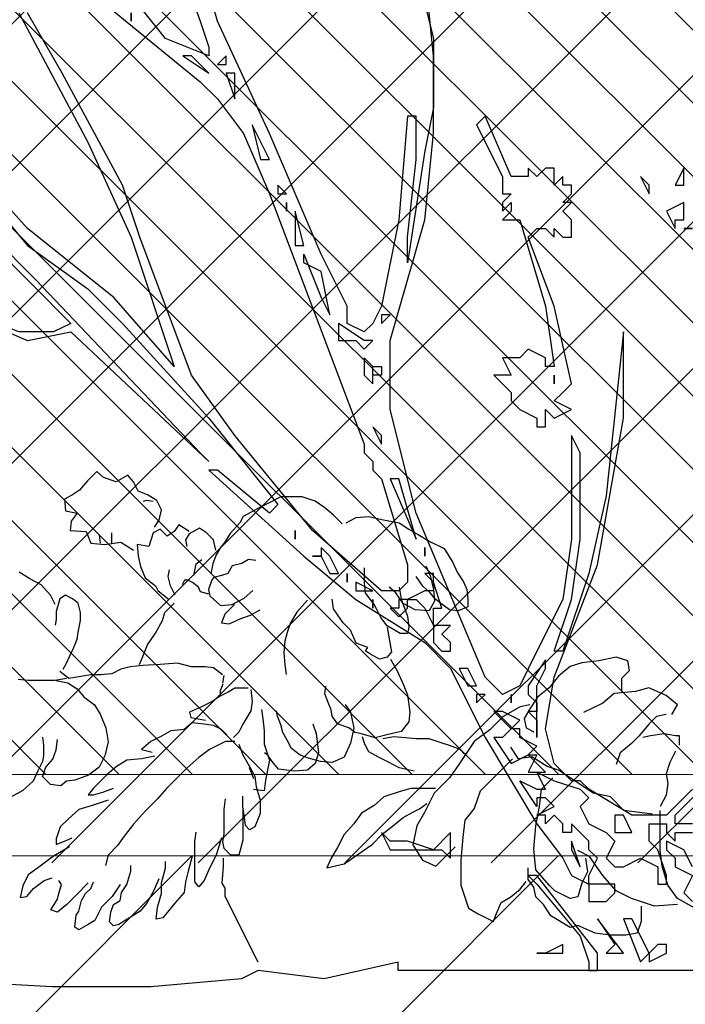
# Model space of a CAD drawing. Header units: centimetres. Extents: x 100159 to 737697, y -50084 to 234864.
# Tile 93 of 165: x 401240 to 401281, y -17871 to -17810. Entities that reach past the tile are written whole.
import ezdxf

# ---------------------------------------------------------------- set-up
doc = ezdxf.new("R2010")
doc.units = ezdxf.units.CM
doc.linetypes.add('CACHEX2', pattern=[19.05, 12.7, -6.35])
doc.layers.get('0').update_dxf_attribs({"lineweight": 5})
for name, color, linetype, lineweight in [('40', 8, 'CACHEX2', 5), ('DDL- MENUISERIES EXT', 8, 'Continuous', 5), ('DDL- STRUCTURE', 5, 'Continuous', 5), ('DDL-HACHURES', 252, 'Continuous', 13), ('DDL-HACHURES POCHAGE GRIS', 251, 'Continuous', 5)]:
    doc.layers.add(name, color=color, linetype=linetype, lineweight=lineweight)
doc.layers.add('DDL- PAYSAGE', color=63, linetype='Continuous')
doc.layers.add('DDL-HACHURES OMBRES', color=252, linetype='Continuous')
doc.layers.add('DDL-TRAIT TRES FIN', color=7, linetype='Continuous', lineweight=5, true_color=0x656565)

# ---------------------------------------------------------------- blocks, each defined once
blk = doc.blocks.new('F Coupe AA')
at = {"layer": 'DDL- MENUISERIES EXT', "lineweight": 5, "true_color": 0x7aafdf}
h = blk.add_hatch(dxfattribs=at)
h.set_pattern_fill('ANSI31', color=143)
h.set_pattern_definition([(315, (238325.6278, -159528.0458), (2.24506403, 2.24506403), [])])
h.paths.add_polyline_path([(202506.889, -110040.166), (202296.78, -110040.166), (202296.78, -110517.166), (202506.889, -110517.166)])
h.paths.add_polyline_path([(202506.889, -110527.166), (202296.78, -110527.166), (202296.779, -110902.166), (202506.888, -110902.166)])
h.paths.add_polyline_path([(202506.889, -110911.913), (202296.779, -110911.913), (202296.779, -111250.166), (202506.889, -111250.166)])
at = {"layer": '40', "linetype": 'Continuous'}
for points in [[(202511.889, -110906.913), (202511.889, -111255.166), (202291.779, -111255.166), (202291.779, -110907.166)], [(202506.889, -110911.913), (202506.889, -111250.166), (202296.779, -111250.166), (202296.779, -110911.913)]]:
    blk.add_lwpolyline(points, close=True, dxfattribs=at)
blk = doc.blocks.new('ARBUST3')
at = {"color": 0}
for p, q in [((0.0386, 0.6166), (0.0454, 0.6247)), ((0.0454, 0.6247), (0.0589, 0.6166)), ((0.0738, 0.622), (0.0819, 0.6288)), ((0.0819, 0.6288), (0.0927, 0.6179)), ((0.0332, 0.6058), (0.0386, 0.6166)), ((0.0589, 0.6166), (0.0738, 0.622)), ((0.0927, 0.6179), (0.1022, 0.6071)), ((0.0115, 0.5949), (0.0224, 0.6017)), ((0.0224, 0.6017), (0.0332, 0.6058)), ((0.1022, 0.6071), (0.1103, 0.6017)), ((0.1103, 0.6017), (0.1198, 0.5963)), ((-0.1853, 0.5864), (-0.174, 0.594)), ((-0.174, 0.594), (-0.1589, 0.599)), ((-0.1589, 0.599), (-0.1475, 0.599)), ((-0.1475, 0.599), (-0.1337, 0.599)), ((-0.1337, 0.599), (-0.1211, 0.5927)), ((-0.1211, 0.5927), (-0.1085, 0.5864)), ((0.0061, 0.5841), (0.0115, 0.5949)), ((0.0156, 0.5936), (0.0237, 0.5949)), ((0.0237, 0.5949), (0.0278, 0.5936)), ((0.1198, 0.5963), (0.1184, 0.5827)), ((-0.2055, 0.5675), (-0.1954, 0.5776)), ((-0.1954, 0.5776), (-0.1853, 0.5864)), ((-0.1085, 0.5864), (-0.0896, 0.5763)), ((0.0088, 0.5719), (0.0061, 0.5841)), ((0.1184, 0.5827), (0.1049, 0.58)), ((0.1049, 0.58), (0.1117, 0.5706)), ((-0.2723, 0.5688), (-0.2836, 0.5612)), ((-0.2521, 0.5726), (-0.2723, 0.5688)), ((-0.237, 0.5763), (-0.2521, 0.5726)), ((-0.2219, 0.5751), (-0.237, 0.5763)), ((-0.2105, 0.5688), (-0.2219, 0.5751)), ((-0.0896, 0.5763), (-0.0858, 0.5688)), ((-0.0858, 0.5688), (-0.0744, 0.5562)), ((-0.0264, 0.5584), (-0.0142, 0.5665)), ((-0.0142, 0.5665), (-0.0088, 0.5584)), ((0.0142, 0.5638), (0.0088, 0.5719)), ((0.1117, 0.5706), (0.113, 0.5597)), ((-0.2949, 0.5549), (-0.3075, 0.5473)), ((-0.2836, 0.5612), (-0.2949, 0.5549)), ((-0.0744, 0.5562), (-0.0681, 0.5461)), ((-0.0548, 0.5489), (-0.0467, 0.557)), ((-0.0467, 0.557), (-0.0385, 0.5624)), ((-0.0385, 0.5624), (-0.0264, 0.5557)), ((-0.0264, 0.5557), (-0.0223, 0.5489)), ((-0.0088, 0.5584), (-0.0006, 0.553)), ((-0.0006, 0.553), (0.0075, 0.5611)), ((0.0075, 0.5611), (0.0156, 0.557)), ((0.0156, 0.557), (0.021, 0.5408)), ((0.0643, 0.5516), (0.0643, 0.557)), ((0.0792, 0.5543), (0.0778, 0.5448)), ((0.0941, 0.5584), (0.0887, 0.5448)), ((0.113, 0.5597), (0.0941, 0.5584)), ((-0.3075, 0.5473), (-0.3252, 0.5385)), ((-0.0681, 0.5461), (-0.0631, 0.5398)), ((-0.0575, 0.5367), (-0.0548, 0.5489)), ((-0.0223, 0.5489), (-0.0237, 0.5408)), ((0.021, 0.5408), (0.0345, 0.5435)), ((0.0345, 0.5435), (0.0332, 0.5299)), ((0.0535, 0.5462), (0.0386, 0.5367)), ((0.0724, 0.5435), (0.0535, 0.5462)), ((0.0643, 0.5448), (0.0643, 0.5516)), ((0.0887, 0.5448), (0.0724, 0.5435)), ((-0.3252, 0.5385), (-0.3353, 0.5221)), ((-0.0631, 0.5398), (-0.0581, 0.531)), ((-0.3353, 0.5221), (-0.3403, 0.5108)), ((-0.1047, 0.5247), (-0.0959, 0.5259)), ((-0.0959, 0.5259), (-0.0883, 0.5209)), ((-0.0883, 0.5209), (-0.077, 0.5184)), ((-0.0581, 0.531), (-0.0543, 0.5209)), ((-0.0543, 0.5209), (-0.053, 0.5146)), ((-0.0345, 0.5205), (-0.0412, 0.5259)), ((-0.0318, 0.5069), (-0.0345, 0.5205)), ((0.0332, 0.5299), (0.0305, 0.5177)), ((-0.3403, 0.5108), (-0.3479, 0.4994)), ((-0.3038, 0.5184), (-0.3088, 0.507)), ((-0.2319, 0.4982), (-0.2319, 0.5158)), ((-0.077, 0.5184), (-0.0719, 0.5095)), ((-0.0719, 0.5095), (-0.0644, 0.507)), ((-0.053, 0.5146), (-0.0518, 0.5095)), ((-0.002, 0.5056), (-0.0034, 0.5137)), ((0.0305, 0.5177), (0.0251, 0.5042)), ((0.1604, 0.5029), (0.1726, 0.511)), ((-0.3479, 0.4994), (-0.3516, 0.4906)), ((-0.3088, 0.507), (-0.3126, 0.4906)), ((-0.3, 0.4944), (-0.2924, 0.5057)), ((-0.2332, 0.4868), (-0.2319, 0.4982)), ((-0.0644, 0.507), (-0.0555, 0.5045)), ((-0.0555, 0.5045), (-0.053, 0.502)), ((-0.053, 0.502), (-0.0492, 0.4906)), ((-0.0372, 0.4934), (-0.0304, 0.4988)), ((-0.0304, 0.4988), (-0.025, 0.5015)), ((-0.025, 0.5015), (-0.0209, 0.5015)), ((-0.0209, 0.5015), (-0.0182, 0.4961)), ((-0.0047, 0.4947), (-0.002, 0.5056)), ((0.0251, 0.5042), (0.0129, 0.4947)), ((0.1469, 0.4961), (0.1604, 0.5029)), ((-0.3516, 0.4906), (-0.3529, 0.4793)), ((-0.3151, 0.4793), (-0.3088, 0.4868)), ((-0.3126, 0.4906), (-0.3138, 0.4767)), ((-0.3088, 0.4868), (-0.3, 0.4944)), ((-0.2773, 0.4742), (-0.2685, 0.4868)), ((-0.2723, 0.4931), (-0.2748, 0.4793)), ((-0.2685, 0.4868), (-0.2609, 0.4931)), ((-0.2433, 0.473), (-0.2332, 0.4868)), ((-0.0908, 0.4805), (-0.1009, 0.4894)), ((-0.0492, 0.4906), (-0.0505, 0.4831)), ((-0.0494, 0.4852), (-0.0399, 0.488)), ((-0.0399, 0.488), (-0.0372, 0.4934)), ((-0.0101, 0.4839), (-0.0047, 0.4947)), ((0.0102, 0.4893), (-0.002, 0.4798)), ((0.0129, 0.4947), (0.0102, 0.4893)), ((0.136, 0.4839), (0.1469, 0.4961)), ((-0.3529, 0.4793), (-0.3529, 0.4704)), ((-0.3315, 0.4667), (-0.3214, 0.4742)), ((-0.3214, 0.4742), (-0.3151, 0.4793)), ((-0.3138, 0.4767), (-0.3075, 0.4654)), ((-0.2912, 0.4667), (-0.2773, 0.4742)), ((-0.2748, 0.4793), (-0.2823, 0.4591)), ((-0.1954, 0.4679), (-0.1941, 0.4793)), ((-0.1652, 0.478), (-0.1526, 0.4641)), ((-0.077, 0.473), (-0.0908, 0.4805)), ((-0.0505, 0.4831), (-0.0631, 0.4717)), ((0.0021, 0.4636), (-0.0088, 0.4744)), ((0.1008, 0.4636), (0.1036, 0.4744)), ((0.1036, 0.4744), (0.1103, 0.4798)), ((0.1103, 0.4798), (0.1184, 0.4839)), ((0.1184, 0.4839), (0.1252, 0.4798)), ((0.1252, 0.4798), (0.1293, 0.4649)), ((0.1306, 0.4731), (0.136, 0.4839)), ((-0.3529, 0.4704), (-0.3416, 0.4654)), ((-0.3416, 0.4654), (-0.3315, 0.4667)), ((-0.3075, 0.4654), (-0.2912, 0.4667)), ((-0.2508, 0.4578), (-0.2458, 0.4679)), ((-0.2458, 0.4679), (-0.2433, 0.473)), ((-0.2042, 0.4553), (-0.1954, 0.4679)), ((-0.1526, 0.4641), (-0.145, 0.4515)), ((-0.0984, 0.4604), (-0.1097, 0.4667)), ((-0.0795, 0.473), (-0.0681, 0.4616)), ((-0.0631, 0.4717), (-0.077, 0.473)), ((0.0048, 0.4541), (0.0021, 0.4636)), ((0.1008, 0.4541), (0.1008, 0.4636)), ((0.1293, 0.4649), (0.1293, 0.4555)), ((-0.2823, 0.4591), (-0.2836, 0.4465)), ((-0.2584, 0.4478), (-0.2508, 0.4578)), ((-0.2156, 0.4427), (-0.2067, 0.4515)), ((-0.2067, 0.4515), (-0.2042, 0.4553)), ((-0.145, 0.4515), (-0.1412, 0.4402)), ((-0.087, 0.4566), (-0.0984, 0.4604)), ((-0.0732, 0.4503), (-0.087, 0.4566)), ((-0.0644, 0.4515), (-0.0732, 0.4503)), ((-0.0681, 0.4616), (-0.0644, 0.4515)), ((0.0129, 0.4392), (0.0048, 0.4541)), ((0.1036, 0.4406), (0.1008, 0.4541)), ((0.1293, 0.4555), (0.1306, 0.4487)), ((-0.2836, 0.4465), (-0.2823, 0.4389)), ((-0.2823, 0.4389), (-0.2735, 0.4389)), ((-0.2735, 0.4389), (-0.2584, 0.4478)), ((-0.2584, 0.4465), (-0.2609, 0.4326)), ((-0.2219, 0.4276), (-0.2156, 0.4427)), ((-0.1412, 0.4402), (-0.1387, 0.4301)), ((0.0224, 0.4257), (0.0129, 0.4392)), ((0.1049, 0.4324), (0.1036, 0.4406)), ((-0.2609, 0.4326), (-0.2634, 0.4175)), ((-0.2357, 0.4225), (-0.2219, 0.4276)), ((-0.1387, 0.4301), (-0.1374, 0.4162)), ((0.109, 0.4216), (0.1049, 0.4324)), ((-0.2634, 0.4175), (-0.2584, 0.4112)), ((-0.2382, 0.415), (-0.2332, 0.4188)), ((-0.2332, 0.4188), (-0.2357, 0.4225)), ((-0.1374, 0.4162), (-0.1387, 0.4024)), ((0.0278, 0.4121), (0.0224, 0.4257)), ((0.113, 0.4135), (0.109, 0.4216)), ((-0.5424, 0.3956), (-0.5402, 0.4069)), ((-0.5402, 0.4069), (-0.5267, 0.4113)), ((-0.5267, 0.4113), (-0.5065, 0.4069)), ((-0.5065, 0.4069), (-0.4863, 0.4046)), ((-0.4863, 0.4046), (-0.4728, 0.4001)), ((-0.2622, 0.4087), (-0.2697, 0.3961)), ((-0.2584, 0.4112), (-0.2496, 0.4087)), ((-0.2496, 0.4087), (-0.2382, 0.415)), ((-0.0291, 0.3999), (-0.0128, 0.404)), ((-0.0128, 0.404), (0.0075, 0.4026)), ((0.0318, 0.4026), (0.0278, 0.4121)), ((0.1171, 0.404), (0.113, 0.4135)), ((0.1211, 0.3972), (0.1171, 0.404)), ((-0.5334, 0.3866), (-0.5424, 0.3956)), ((-0.4728, 0.4001), (-0.4593, 0.3889)), ((-0.2697, 0.3961), (-0.276, 0.3822)), ((-0.1387, 0.4024), (-0.14, 0.391)), ((-0.0656, 0.3905), (-0.0548, 0.3986)), ((-0.0548, 0.3986), (-0.0453, 0.3999)), ((-0.0453, 0.3999), (-0.0291, 0.3999)), ((0.0075, 0.4026), (0.0278, 0.4013)), ((0.0278, 0.4013), (0.0427, 0.3999)), ((0.0427, 0.3999), (0.0535, 0.3972)), ((0.0535, 0.3972), (0.0643, 0.3918)), ((0.1144, 0.3864), (0.1252, 0.3945)), ((-0.5334, 0.3709), (-0.5334, 0.3866)), ((-0.4593, 0.3889), (-0.4481, 0.3754)), ((-0.276, 0.3822), (-0.2823, 0.3671)), ((-0.0669, 0.3898), (-0.0656, 0.3809)), ((0.0643, 0.3918), (0.0778, 0.3905)), ((0.0765, 0.3905), (0.0887, 0.3905)), ((0.0887, 0.3905), (0.0981, 0.3891)), ((0.0981, 0.3891), (0.1144, 0.3864)), ((0.1157, 0.381), (0.1049, 0.3742)), ((0.1293, 0.3837), (0.1157, 0.381)), ((0.1171, 0.3864), (0.1306, 0.3837)), ((0.1306, 0.3837), (0.1455, 0.3837)), ((0.1455, 0.3837), (0.1617, 0.3837)), ((0.1617, 0.3837), (0.1739, 0.385)), ((-0.5851, 0.3664), (-0.5649, 0.3754)), ((-0.5649, 0.3754), (-0.5492, 0.3709)), ((-0.5492, 0.3709), (-0.5244, 0.3686)), ((-0.4481, 0.3754), (-0.4346, 0.3642)), ((-0.1853, 0.3683), (-0.1866, 0.3772)), ((-0.0988, 0.3733), (-0.1003, 0.3592)), ((-0.0957, 0.3748), (-0.0894, 0.3748)), ((-0.0894, 0.3748), (-0.08, 0.3748)), ((-0.08, 0.3748), (-0.0722, 0.3701)), ((-0.0722, 0.3701), (-0.0628, 0.3655)), ((-0.066, 0.3795), (-0.0628, 0.3717)), ((-0.0628, 0.3717), (-0.0628, 0.367)), ((0.1049, 0.3742), (0.0968, 0.3647)), ((-0.5986, 0.3552), (-0.5851, 0.3664)), ((-0.5244, 0.3686), (-0.511, 0.3574)), ((-0.4346, 0.3642), (-0.4256, 0.3507)), ((-0.2823, 0.3671), (-0.2849, 0.3469)), ((-0.1929, 0.3494), (-0.1891, 0.3582)), ((-0.1891, 0.3582), (-0.1853, 0.3683)), ((-0.1003, 0.3592), (-0.0988, 0.3483)), ((-0.0628, 0.3655), (-0.0535, 0.3592)), ((-0.0535, 0.3592), (-0.041, 0.3529)), ((0.0968, 0.3647), (0.0846, 0.3553)), ((-0.5918, 0.3439), (-0.5986, 0.3552)), ((-0.511, 0.3574), (-0.4885, 0.3462)), ((-0.4256, 0.3552), (-0.4144, 0.3529)), ((-0.4256, 0.3507), (-0.4189, 0.3394)), ((-0.4144, 0.3529), (-0.3942, 0.3417)), ((-0.2849, 0.3469), (-0.2836, 0.3355)), ((-0.2156, 0.3469), (-0.2193, 0.328)), ((-0.2093, 0.3557), (-0.2156, 0.3469)), ((-0.1941, 0.3419), (-0.1929, 0.3494)), ((-0.1299, 0.3419), (-0.1286, 0.3482)), ((-0.1113, 0.3498), (-0.1129, 0.3389)), ((-0.0988, 0.3483), (-0.0894, 0.3326)), ((-0.041, 0.3529), (-0.0269, 0.3467)), ((-0.0269, 0.3467), (-0.0285, 0.3404)), ((0.0846, 0.3553), (0.0778, 0.3444)), ((-0.5851, 0.3439), (-0.5739, 0.3417)), ((-0.5739, 0.3417), (-0.5649, 0.3327)), ((-0.4189, 0.3394), (-0.4211, 0.3282)), ((-0.3942, 0.3417), (-0.3785, 0.3259)), ((-0.2836, 0.3355), (-0.2748, 0.3242)), ((-0.2004, 0.333), (-0.1941, 0.3419)), ((-0.1337, 0.3318), (-0.1299, 0.3419)), ((-0.1129, 0.3389), (-0.1144, 0.3248)), ((-0.0285, 0.3404), (-0.0456, 0.3373)), ((0.0778, 0.3444), (0.0711, 0.3282)), ((-0.5649, 0.3327), (-0.5536, 0.3192)), ((-0.4211, 0.3282), (-0.4301, 0.3237)), ((-0.3785, 0.3259), (-0.3605, 0.3125)), ((-0.2748, 0.3242), (-0.2597, 0.3204)), ((-0.2206, 0.3229), (-0.2143, 0.328)), ((-0.2193, 0.328), (-0.2156, 0.3103)), ((-0.2143, 0.328), (-0.2004, 0.333)), ((-0.1715, 0.333), (-0.1752, 0.3217)), ((-0.1362, 0.3229), (-0.1337, 0.3318)), ((-0.1144, 0.3248), (-0.1144, 0.3091)), ((-0.0894, 0.3326), (-0.0847, 0.3232)), ((-0.0847, 0.3232), (-0.0785, 0.317)), ((-0.0707, 0.3201), (-0.0644, 0.3264)), ((-0.0644, 0.3264), (-0.055, 0.331)), ((-0.055, 0.331), (-0.0441, 0.3326)), ((-0.0441, 0.3326), (-0.03, 0.3342)), ((-0.03, 0.3342), (-0.0206, 0.3264)), ((-0.0206, 0.3264), (-0.005, 0.3248)), ((-0.005, 0.3248), (0.0059, 0.3185)), ((0.0711, 0.3282), (0.0684, 0.3119)), ((-0.6008, 0.3192), (-0.5963, 0.3192)), ((-0.6008, 0.308), (-0.6008, 0.3192)), ((-0.5963, 0.3192), (-0.5828, 0.3215)), ((-0.5828, 0.3215), (-0.5671, 0.3192)), ((-0.5671, 0.3192), (-0.5581, 0.317)), ((-0.5536, 0.3192), (-0.5447, 0.3102)), ((-0.3605, 0.3125), (-0.3425, 0.2855)), ((-0.3227, 0.3103), (-0.3075, 0.3154)), ((-0.3075, 0.3154), (-0.2924, 0.3154)), ((-0.2924, 0.3154), (-0.2798, 0.3166)), ((-0.2798, 0.3166), (-0.266, 0.3179)), ((-0.266, 0.3179), (-0.2534, 0.3154)), ((-0.2597, 0.3204), (-0.2445, 0.3166)), ((-0.2445, 0.3166), (-0.2269, 0.3217)), ((-0.2319, 0.3103), (-0.2294, 0.3179)), ((-0.2269, 0.3217), (-0.2206, 0.3229)), ((-0.1752, 0.3217), (-0.1778, 0.299)), ((-0.1463, 0.304), (-0.1412, 0.3141)), ((-0.1412, 0.3141), (-0.1362, 0.3229)), ((-0.08, 0.3123), (-0.0691, 0.3123)), ((-0.0691, 0.3123), (-0.0503, 0.3029)), ((0.0059, 0.3185), (0.0184, 0.3123)), ((0.0184, 0.3123), (0.0294, 0.3029)), ((0.0684, 0.3119), (0.0724, 0.2957)), ((0.1293, 0.3024), (0.1279, 0.3146)), ((0.1455, 0.3173), (0.1442, 0.3079)), ((-0.5963, 0.3012), (-0.5896, 0.2877)), ((-0.5447, 0.3102), (-0.5312, 0.299)), ((-0.4122, 0.2922), (-0.4032, 0.3057)), ((-0.3491, 0.2977), (-0.3441, 0.3028)), ((-0.3441, 0.3028), (-0.3315, 0.3078)), ((-0.3315, 0.3078), (-0.3227, 0.3103)), ((-0.2483, 0.2939), (-0.237, 0.3002)), ((-0.237, 0.3002), (-0.2332, 0.3078)), ((-0.2332, 0.3078), (-0.2319, 0.3103)), ((-0.2156, 0.3103), (-0.208, 0.2939)), ((-0.1563, 0.2965), (-0.1463, 0.304)), ((-0.1144, 0.3091), (-0.1207, 0.2904)), ((-0.0847, 0.3091), (-0.0894, 0.2966)), ((-0.0503, 0.3029), (-0.0378, 0.2935)), ((0.0294, 0.3029), (0.0169, 0.2998)), ((0.1333, 0.2916), (0.1293, 0.3024)), ((0.1442, 0.3079), (0.1442, 0.2957)), ((-0.5312, 0.299), (-0.5267, 0.2855)), ((-0.4458, 0.2832), (-0.4279, 0.2945)), ((-0.4279, 0.2945), (-0.4122, 0.2922)), ((-0.4054, 0.2922), (-0.3897, 0.2765)), ((-0.2609, 0.2876), (-0.2483, 0.2939)), ((-0.208, 0.2939), (-0.1941, 0.2876)), ((-0.1941, 0.2876), (-0.1803, 0.2889)), ((-0.1803, 0.2889), (-0.1664, 0.2927)), ((-0.1778, 0.299), (-0.174, 0.2864)), ((-0.1664, 0.2927), (-0.1563, 0.2965)), ((-0.1311, 0.2801), (-0.1236, 0.2889)), ((-0.1236, 0.2889), (-0.1185, 0.2965)), ((-0.1207, 0.2904), (-0.116, 0.2669)), ((-0.1185, 0.2965), (-0.1148, 0.299)), ((-0.0894, 0.2966), (-0.0957, 0.2857)), ((-0.0378, 0.2935), (-0.0238, 0.281)), ((0.0138, 0.2951), (0.0294, 0.2919)), ((0.0294, 0.2919), (0.0466, 0.2904)), ((0.0466, 0.2904), (0.0591, 0.2826)), ((0.0724, 0.2957), (0.0792, 0.2821)), ((0.1414, 0.2821), (0.1333, 0.2916)), ((0.1442, 0.2957), (0.1455, 0.2889)), ((0.1455, 0.2889), (0.1509, 0.2781)), ((-0.5896, 0.2877), (-0.5851, 0.2743)), ((-0.4728, 0.2698), (-0.4593, 0.2788)), ((-0.4593, 0.2788), (-0.4458, 0.2832)), ((-0.3425, 0.2855), (-0.3313, 0.2698)), ((-0.2899, 0.2776), (-0.2723, 0.2813)), ((-0.2723, 0.2813), (-0.2609, 0.2876)), ((-0.174, 0.2864), (-0.1652, 0.2788)), ((-0.1652, 0.2788), (-0.15, 0.2776)), ((-0.15, 0.2776), (-0.1311, 0.2801)), ((-0.0957, 0.2857), (-0.1035, 0.2716)), ((-0.1022, 0.2687), (-0.0971, 0.2813)), ((-0.0238, 0.281), (-0.0113, 0.2685)), ((0.0591, 0.2826), (0.07, 0.2732)), ((0.0792, 0.2821), (0.0914, 0.2727)), ((0.1455, 0.2713), (0.1414, 0.2821)), ((0.1509, 0.2781), (0.1563, 0.2659)), ((-0.5851, 0.2743), (-0.5873, 0.263)), ((-0.4863, 0.2608), (-0.4728, 0.2698)), ((-0.4391, 0.2563), (-0.4526, 0.2698)), ((-0.3897, 0.2765), (-0.3672, 0.254)), ((-0.3313, 0.2698), (-0.3133, 0.2518)), ((-0.116, 0.2669), (-0.1144, 0.2544)), ((-0.1035, 0.2716), (-0.105, 0.2591)), ((-0.0113, 0.2685), (-0.0003, 0.2575)), ((0.07, 0.2732), (0.0778, 0.2653)), ((0.0914, 0.2727), (0.1076, 0.2672)), ((0.1076, 0.2672), (0.1171, 0.2659)), ((0.1171, 0.2659), (0.1239, 0.2605)), ((0.136, 0.2618), (0.1455, 0.2713)), ((0.1563, 0.2659), (0.1685, 0.2551)), ((-0.5873, 0.263), (-0.5851, 0.2495)), ((-0.4997, 0.2518), (-0.4863, 0.2608)), ((-0.4369, 0.2361), (-0.4391, 0.2563)), ((-0.3672, 0.254), (-0.3605, 0.2338)), ((-0.3151, 0.2574), (-0.3012, 0.2574)), ((-0.3012, 0.2574), (-0.2861, 0.2574)), ((-0.2861, 0.2574), (-0.2735, 0.2536)), ((-0.1144, 0.2544), (-0.1019, 0.256)), ((-0.105, 0.2591), (-0.1097, 0.2434)), ((-0.0003, 0.2575), (0.0106, 0.245)), ((0.0747, 0.2528), (0.0622, 0.2575)), ((0.0778, 0.2653), (0.0857, 0.2575)), ((0.0857, 0.2575), (0.0919, 0.2497)), ((0.1239, 0.2605), (0.136, 0.2618)), ((0.1685, 0.2551), (0.1834, 0.2469)), ((-0.5851, 0.2495), (-0.5784, 0.2361)), ((-0.5357, 0.2316), (-0.52, 0.2473)), ((-0.52, 0.2473), (-0.4997, 0.2518)), ((-0.3133, 0.2518), (-0.3021, 0.2293)), ((-0.2735, 0.2536), (-0.2546, 0.2473)), ((-0.2546, 0.2473), (-0.2433, 0.2372)), ((-0.1097, 0.2434), (-0.1097, 0.2278)), ((-0.0894, 0.2356), (-0.0894, 0.2481)), ((-0.0675, 0.2325), (-0.0691, 0.245)), ((0.0106, 0.245), (0.0247, 0.2309)), ((0.0685, 0.2434), (0.0872, 0.2372)), ((0.0857, 0.2497), (0.0747, 0.2528)), ((0.0919, 0.2497), (0.0857, 0.2497)), ((-0.5784, 0.2136), (-0.5784, 0.2316)), ((-0.5694, 0.2271), (-0.5357, 0.2316)), ((-0.4324, 0.2136), (-0.4369, 0.2361)), ((-0.3605, 0.2338), (-0.3493, 0.2203)), ((-0.2962, 0.2334), (-0.305, 0.2397)), ((-0.2886, 0.2296), (-0.2962, 0.2334)), ((-0.2433, 0.2372), (-0.2282, 0.2284)), ((-0.091, 0.2262), (-0.0894, 0.2356)), ((-0.0894, 0.2325), (-0.0894, 0.2106)), ((-0.0675, 0.2294), (-0.0675, 0.2325)), ((0.0247, 0.2309), (0.0388, 0.2153)), ((0.0872, 0.2372), (0.1028, 0.2325)), ((0.1028, 0.2325), (0.1153, 0.2215)), ((-0.3493, 0.2203), (-0.347, 0.2001)), ((-0.3021, 0.2293), (-0.2931, 0.2136)), ((-0.2773, 0.2233), (-0.2886, 0.2296)), ((-0.2647, 0.2133), (-0.2773, 0.2233)), ((-0.2282, 0.2284), (-0.2193, 0.2158)), ((-0.1097, 0.2278), (-0.1035, 0.2122)), ((-0.0925, 0.2137), (-0.091, 0.2262)), ((-0.0675, 0.2043), (-0.0675, 0.2294)), ((0.1153, 0.2215), (0.1247, 0.2122)), ((-0.5784, 0.1844), (-0.5784, 0.2136)), ((-0.4301, 0.1866), (-0.4324, 0.2136)), ((-0.2931, 0.2136), (-0.2886, 0.1911)), ((-0.2521, 0.2032), (-0.2647, 0.2133)), ((-0.2193, 0.2158), (-0.208, 0.2032)), ((-0.1035, 0.2122), (-0.0972, 0.209)), ((-0.0972, 0.209), (-0.0925, 0.2137)), ((-0.0894, 0.2106), (-0.0894, 0.1965)), ((0.0388, 0.2153), (0.0497, 0.2012)), ((0.1247, 0.2122), (0.1294, 0.1981)), ((-0.347, 0.2001), (-0.3448, 0.1731)), ((-0.2408, 0.1918), (-0.2521, 0.2032)), ((-0.208, 0.2032), (-0.2004, 0.188)), ((-0.0894, 0.1965), (-0.0847, 0.1793)), ((-0.066, 0.195), (-0.0675, 0.2043)), ((-0.0644, 0.1996), (-0.0581, 0.1793)), ((-0.0331, 0.195), (-0.0347, 0.2059)), ((0.0497, 0.2012), (0.0575, 0.1903)), ((0.1169, 0.1965), (0.1107, 0.1996)), ((0.1294, 0.1918), (0.1169, 0.1965)), ((0.1294, 0.1981), (0.1294, 0.1918)), ((-0.4324, 0.1619), (-0.4301, 0.1866)), ((-0.3268, 0.1776), (-0.338, 0.1889)), ((-0.2886, 0.1911), (-0.2999, 0.1731)), ((-0.2282, 0.183), (-0.2408, 0.1918)), ((-0.2004, 0.188), (-0.1929, 0.1754)), ((-0.0753, 0.1793), (-0.0675, 0.1871)), ((-0.0675, 0.1871), (-0.066, 0.195)), ((-0.0331, 0.1809), (-0.0331, 0.195)), ((0.0575, 0.1903), (0.0685, 0.1793)), ((0.1138, 0.1887), (0.1325, 0.1778)), ((-0.5806, 0.1664), (-0.5784, 0.1844)), ((-0.511, 0.1551), (-0.4953, 0.1776)), ((-0.4953, 0.1776), (-0.4818, 0.1844)), ((-0.4908, 0.1754), (-0.493, 0.1596)), ((-0.3156, 0.1664), (-0.3268, 0.1776)), ((-0.2156, 0.1742), (-0.2282, 0.183)), ((-0.208, 0.1691), (-0.2156, 0.1742)), ((-0.1929, 0.1754), (-0.1878, 0.1641)), ((-0.0847, 0.1793), (-0.08, 0.1793)), ((-0.08, 0.1793), (-0.0753, 0.1793)), ((-0.0667, 0.1658), (-0.0667, 0.1756)), ((-0.0581, 0.1793), (-0.0503, 0.1637)), ((-0.0331, 0.1668), (-0.0331, 0.1809)), ((-0.03, 0.1778), (-0.0253, 0.1605)), ((0.0685, 0.1793), (0.0716, 0.1668)), ((0.1325, 0.1778), (0.1497, 0.1652)), ((-0.5873, 0.1439), (-0.5806, 0.1664)), ((-0.4481, 0.1439), (-0.4324, 0.1619)), ((-0.4234, 0.1506), (-0.4234, 0.1641)), ((-0.3448, 0.1731), (-0.3448, 0.1439)), ((-0.2999, 0.1731), (-0.3156, 0.1664)), ((-0.1878, 0.1641), (-0.208, 0.1691)), ((-0.0651, 0.1462), (-0.0667, 0.1658)), ((-0.0503, 0.1637), (-0.0441, 0.1496)), ((-0.0331, 0.148), (-0.0331, 0.1668)), ((0.0012, 0.1637), (0.0012, 0.1715)), ((0.0059, 0.1465), (0.0012, 0.1637)), ((0.0419, 0.1605), (0.0419, 0.1668)), ((0.1497, 0.1652), (0.1622, 0.1559)), ((-0.5267, 0.1372), (-0.511, 0.1551)), ((-0.493, 0.1596), (-0.4863, 0.1462)), ((-0.4301, 0.1417), (-0.4234, 0.1506)), ((-0.0253, 0.1605), (-0.0222, 0.148)), ((0.0091, 0.1512), (0.0153, 0.1371)), ((0.0466, 0.1449), (0.0419, 0.1605)), ((0.1435, 0.1496), (0.1341, 0.1527)), ((0.1622, 0.1559), (0.1685, 0.1433)), ((-0.5986, 0.1282), (-0.5873, 0.1439)), ((-0.4863, 0.1462), (-0.4818, 0.1304)), ((-0.4548, 0.1372), (-0.4481, 0.1439)), ((-0.4324, 0.1304), (-0.4301, 0.1417)), ((-0.4144, 0.1394), (-0.4211, 0.1484)), ((-0.4032, 0.1304), (-0.4144, 0.1394)), ((-0.3448, 0.1439), (-0.3538, 0.1169)), ((-0.0686, 0.1406), (-0.0651, 0.1462)), ((-0.0686, 0.1309), (-0.0686, 0.1406)), ((-0.0441, 0.1496), (-0.0378, 0.1418)), ((-0.0378, 0.1418), (-0.0331, 0.148)), ((-0.0222, 0.148), (-0.0206, 0.1355)), ((0.0059, 0.134), (0.0059, 0.1465)), ((0.0528, 0.1355), (0.0466, 0.1449)), ((0.0544, 0.1449), (0.0638, 0.1308)), ((0.0888, 0.1402), (0.0857, 0.148)), ((0.095, 0.134), (0.0888, 0.1402)), ((0.0919, 0.1465), (0.106, 0.1324)), ((0.1232, 0.1449), (0.1263, 0.1496)), ((0.1263, 0.134), (0.1232, 0.1449)), ((0.156, 0.1402), (0.1435, 0.1496)), ((0.1638, 0.1308), (0.156, 0.1402)), ((0.1685, 0.1433), (0.1716, 0.1293)), ((-0.6188, 0.1169), (-0.5986, 0.1282)), ((-0.5716, 0.1192), (-0.5447, 0.1282)), ((-0.5447, 0.1282), (-0.5267, 0.1372)), ((-0.4818, 0.1304), (-0.4728, 0.1282)), ((-0.4728, 0.1282), (-0.4548, 0.1372)), ((-0.4414, 0.1214), (-0.4324, 0.1304)), ((-0.3919, 0.1237), (-0.4032, 0.1304)), ((-0.0879, 0.0922), (-0.0686, 0.1309)), ((-0.0206, 0.1355), (-0.0097, 0.123)), ((0.0106, 0.1183), (0.0059, 0.134)), ((0.0153, 0.1371), (0.0231, 0.123)), ((0.0544, 0.1261), (0.0528, 0.1355)), ((0.0638, 0.1308), (0.0763, 0.1183)), ((0.0997, 0.1261), (0.095, 0.134)), ((0.106, 0.1324), (0.1169, 0.1214)), ((0.1279, 0.1277), (0.1263, 0.134)), ((0.1357, 0.1152), (0.1279, 0.1277)), ((0.1716, 0.1293), (0.1638, 0.1308)), ((-0.5986, 0.1214), (-0.5716, 0.1192)), ((-0.5559, 0.1192), (-0.5559, 0.1012)), ((-0.4503, 0.1079), (-0.4414, 0.1214)), ((-0.3852, 0.1079), (-0.3919, 0.1237)), ((-0.3538, 0.1169), (-0.365, 0.1102)), ((-0.0097, 0.123), (0.0044, 0.1058)), ((0.0122, 0.1042), (0.0106, 0.1183)), ((0.0231, 0.123), (0.0309, 0.1136)), ((0.0622, 0.1214), (0.0544, 0.1261)), ((0.0653, 0.1121), (0.0622, 0.1214)), ((0.0763, 0.1183), (0.0841, 0.1027)), ((0.1028, 0.1136), (0.0997, 0.1261)), ((0.1169, 0.1214), (0.1279, 0.1121)), ((-0.4728, 0.0945), (-0.4503, 0.1079)), ((-0.383, 0.1012), (-0.3852, 0.1079)), ((-0.365, 0.1102), (-0.383, 0.1012)), ((0.0044, 0.1058), (0.0122, 0.1042)), ((0.0309, 0.1136), (0.0434, 0.1058)), ((0.0434, 0.1058), (0.056, 0.098)), ((0.0669, 0.1011), (0.0653, 0.1121)), ((0.106, 0.1089), (0.1028, 0.1136)), ((0.1075, 0.0948), (0.106, 0.1089)), ((0.1279, 0.1121), (0.1357, 0.1152)), ((-0.5559, 0.1012), (-0.5514, 0.0877)), ((-0.502, 0.0877), (-0.4818, 0.0967)), ((-0.4818, 0.0967), (-0.4728, 0.0945)), ((0.056, 0.098), (0.0622, 0.0964)), ((0.0622, 0.0964), (0.0669, 0.1011)), ((0.0841, 0.1027), (0.0919, 0.098)), ((0.0919, 0.098), (0.1028, 0.0917)), ((0.1028, 0.0917), (0.1075, 0.0948)), ((-0.5514, 0.0877), (-0.5379, 0.0855)), ((-0.5379, 0.0855), (-0.52, 0.0855)), ((-0.52, 0.0855), (-0.502, 0.0877)), ((-0.1072, 0.0536), (-0.0879, 0.0922)), ((-0.2714, 0.0536), (-0.1845, 0.0342)), ((-0.2714, 0.0439), (-0.2714, 0.0536)), ((-0.6481, 0.0439), (-0.5419, 0.0439)), ((-0.5419, 0.0439), (-0.4839, 0.0439)), ((-0.4839, 0.0439), (-0.3777, 0.0439)), ((-0.3777, 0.0439), (-0.2714, 0.0439)), ((-0.1845, 0.0342), (-0.1072, 0.0439)), ((-0.1072, 0.0439), (-0.0879, 0.0342)), ((-0.0879, 0.0342), (0.0183, 0.0246)), ((0.0183, 0.0246), (0.0763, 0.0246)), ((0.0763, 0.0246), (0.1342, 0.0246)), ((0.1342, 0.0246), (0.3081, 0.0342))]:
    blk.add_line(p, q, dxfattribs=at)
blk = doc.blocks.new('Arbue11')
for points in [[(0.8447, 1.2802), (0.7919, 1.1321), (0.7812, 1.1003), (0.7812, 1.1003), (0.7812, 1.0897), (0.8342, 1.1109), (0.9188, 1.2167)], [(0.9083, 1.1532), (0.7919, 1.058), (0.7707, 1.0368), (0.7389, 0.9945), (0.7071, 0.9204), (0.5907, 0.6135), (0.5907, 0.6029), (0.5802, 0.5923), (0.5802, 0.5817), (0.5696, 0.5711), (0.5378, 0.4653), (0.5378, 0.4441), (0.5484, 0.4336), (0.5696, 0.4336), (0.6542, 0.5077), (0.7495, 0.6241), (0.8024, 0.6982), (0.8659, 0.8675), (0.8871, 0.931), (0.9612, 1.0685), (1.0035, 1.1426)], [(1.0141, 1.1426), (0.9294, 0.9839), (0.8765, 0.8675), (0.8236, 0.7087), (0.8236, 0.7087), (0.8236, 0.7087), (0.8976, 0.7934), (1.0035, 0.878), (1.0988, 0.9839)], [(1.1093, 0.9839), (1.0035, 0.8569), (0.9294, 0.804), (0.8871, 0.7616), (0.7812, 0.6452), (0.6966, 0.5394), (0.6966, 0.5394), (0.7071, 0.5288), (0.7071, 0.5288), (0.7707, 0.5817), (0.7812, 0.5817), (0.6648, 0.4759), (0.6013, 0.4229), (0.5166, 0.3701), (0.4849, 0.3383), (0.4426, 0.2536), (0.3791, 0.1478), (0.3473, 0.1055), (0.3368, 0.0843), (0.3156, 0.0737), (0.3156, 0.0631), (0.3156, 0.0526), (0.3156, 0.0526), (0.305, 0.0526), (0.2944, 0.0526), (0.2838, 0.0631), (0.2838, 0.0631), (0.2838, 0.0737), (0.2944, 0.0737), (0.3156, 0.0737), (0.3156, 0.0843), (0.305, 0.1055), (0.305, 0.1055), (0.305, 0.1055), (0.305, 0.1055), (0.3156, 0.116), (0.3156, 0.1267), (0.3368, 0.1478), (0.3368, 0.1372), (0.3473, 0.1372), (0.3473, 0.1478), (0.3579, 0.1584), (0.3685, 0.1478), (0.3685, 0.1584), (0.3791, 0.1584), (0.3791, 0.1584), (0.3579, 0.169), (0.3685, 0.1796), (0.3791, 0.1796), (0.3791, 0.1796), (0.3791, 0.169), (0.4002, 0.2007), (0.4002, 0.2007), (0.3791, 0.1901), (0.3791, 0.1901), (0.3685, 0.1901), (0.3791, 0.2113), (0.3579, 0.2007), (0.3579, 0.2007), (0.3261, 0.1901), (0.3261, 0.1901), (0.3156, 0.1796), (0.3261, 0.169), (0.3156, 0.1478), (0.2944, 0.1372), (0.2838, 0.1267), (0.2944, 0.1055), (0.2838, 0.0949), (0.2732, 0.0949), (0.2521, 0.1055), (0.2309, 0.0949), (0.2309, 0.0737), (0.2203, 0.0737), (0.2203, 0.0737), (0.2203, 0.0843), (0.2203, 0.0843), (0.2309, 0.116), (0.2415, 0.1267), (0.2415, 0.1372), (0.2415, 0.1372), (0.2415, 0.1478), (0.2309, 0.1478), (0.2309, 0.1478), (0.2203, 0.1478), (0.2203, 0.1478), (0.2203, 0.1372), (0.2097, 0.1267), (0.2097, 0.1267), (0.2097, 0.1372), (0.1886, 0.1372)], [(0.1886, 0.1478), (0.2097, 0.1478), (0.2097, 0.1584), (0.178, 0.1901)], [(0.1886, 0.0949), (0.1992, 0.116), (0.2203, 0.1267), (0.2203, 0.1267), (0.2203, 0.116), (0.2097, 0.1055), (0.2097, 0.0949), (0.1886, 0.0843), (0.1992, 0.0631), (0.1886, 0.0526)], [(0.1886, 0.1901), (0.2203, 0.1584), (0.2627, 0.1584), (0.3156, 0.1901), (0.3261, 0.2007), (0.3368, 0.2007), (0.3579, 0.2219), (0.3685, 0.2642), (0.3579, 0.3277), (0.305, 0.4653), (0.2732, 0.6452), (0.2732, 0.7405), (0.2732, 0.7511), (0.2732, 0.7511), (0.2944, 0.55), (0.3156, 0.4547), (0.3473, 0.3595), (0.3579, 0.3595), (0.3368, 0.4229), (0.3261, 0.497), (0.3261, 0.6029), (0.3368, 0.6241), (0.3368, 0.6241), (0.3368, 0.6241), (0.3368, 0.497), (0.3473, 0.4229), (0.3791, 0.3595), (0.4002, 0.3172), (0.4214, 0.3065), (0.4426, 0.3277), (0.5273, 0.5288), (0.559, 0.6558), (0.559, 0.7405), (0.5166, 0.8887), (0.5061, 0.9945), (0.5061, 1.0897), (0.5166, 1.1956)], [(0.5378, 1.2379), (0.5061, 1.1109), (0.5061, 1.0262), (0.5166, 0.9733), (0.5378, 0.8357), (0.5378, 0.8357), (0.5378, 0.8675), (0.5273, 0.9627), (0.5273, 1.0156), (0.5378, 1.0156), (0.5484, 0.8887), (0.5696, 0.7828), (0.5802, 0.7616), (0.5907, 0.7511), (0.6119, 0.7616), (0.6119, 0.7828), (0.6437, 0.8463), (0.7071, 0.9945), (0.7707, 1.1321), (0.7919, 1.2061)], [(0.8765, 1.1426), (0.8765, 1.1426), (0.8765, 1.1321), (0.8765, 1.1426), (0.8765, 1.1426)], [(0.7707, 1.0792), (0.7601, 1.0792), (0.7601, 1.0897), (0.7707, 1.0792), (0.7707, 1.0792)], [(0.8024, 1.0897), (0.813, 1.0897), (0.7812, 1.0685), (0.8024, 1.0897)], [(0.7495, 1.0368), (0.7495, 1.0368), (0.7495, 1.0474), (0.7495, 1.0685), (0.7601, 1.0685), (0.7495, 1.0368)], [(0.4532, 1.0051), (0.4214, 0.9416), (0.4214, 0.9204), (0.4214, 0.9204), (0.4108, 0.9204), (0.4214, 0.9098), (0.4214, 0.8992), (0.4108, 0.9098), (0.4108, 0.8992), (0.4214, 0.8887), (0.4002, 0.8887), (0.3685, 0.7828), (0.3579, 0.7087), (0.3579, 0.7087), (0.3685, 0.7087), (0.3685, 0.7087), (0.3685, 0.7193), (0.3897, 0.7299), (0.4002, 0.7193), (0.4214, 0.7193), (0.4108, 0.6982), (0.4214, 0.6982), (0.432, 0.6982), (0.4214, 0.6875), (0.4214, 0.6875), (0.4108, 0.677), (0.4108, 0.6664), (0.4002, 0.6558), (0.3791, 0.6452), (0.3791, 0.6346), (0.3685, 0.6346), (0.3685, 0.6558), (0.3579, 0.6452), (0.3368, 0.6558), (0.3579, 0.6664), (0.3579, 0.6664), (0.3473, 0.677), (0.3368, 0.6875), (0.3579, 0.7828), (0.3897, 0.8675), (0.3791, 0.878), (0.3791, 0.878), (0.3791, 0.878), (0.3685, 0.878), (0.3685, 0.878), (0.3579, 0.8675), (0.3579, 0.878), (0.3473, 0.8675), (0.3368, 0.8675), (0.3368, 0.8887), (0.3473, 0.8992), (0.3368, 0.9098), (0.3368, 0.9098), (0.3473, 0.9098), (0.3368, 0.9204), (0.3368, 0.931), (0.3473, 0.931), (0.3473, 0.9416), (0.3579, 0.931), (0.3579, 0.9521), (0.3685, 0.9521), (0.3791, 0.9416), (0.3897, 0.9521), (0.3897, 0.9521), (0.3897, 0.9416), (0.4108, 0.9416), (0.4426, 1.0156), (0.4426, 1.0156), (0.4532, 1.0051)], [(0.7071, 0.9627), (0.7283, 1.0051), (0.7178, 0.9627), (0.7071, 0.9627)], [(0.1992, 0.931), (0.1992, 0.9521), (0.2097, 0.931), (0.1992, 0.931)], [(0.2521, 0.9416), (0.2521, 0.9416), (0.2415, 0.9204), (0.2415, 0.931), (0.2521, 0.9416)], [(0.686, 0.9204), (0.6966, 0.931), (0.6966, 0.9204), (0.686, 0.9204)], [(0.2097, 0.878), (0.2097, 0.8887), (0.1992, 0.8887), (0.1992, 0.9098), (0.1992, 0.9098), (0.2203, 0.8992), (0.2097, 0.878)], [(0.686, 0.9098), (0.686, 0.9098), (0.686, 0.8992), (0.686, 0.8992), (0.686, 0.9098)], [(0.6754, 0.878), (0.6754, 0.8569), (0.6648, 0.8569), (0.6754, 0.8992), (0.6754, 0.8887), (0.6754, 0.878)], [(0.1886, 0.878), (0.1992, 0.878), (0.1992, 0.878), (0.1886, 0.878), (0.1886, 0.878)], [(1.0458, 0.8569), (0.9506, 0.7616), (0.9717, 0.7511), (1.0141, 0.7511), (1.1199, 0.7934), (1.194, 0.8357), (1.0776, 0.7722), (1.0035, 0.7405), (0.9506, 0.7511), (0.9506, 0.7511), (0.7812, 0.5923), (0.7812, 0.5923), (0.7919, 0.6029), (0.9929, 0.8146), (1.0458, 0.8675), (1.0564, 0.8675), (1.0458, 0.8569)], [(0.6331, 0.7722), (0.6437, 0.8251), (0.6648, 0.8357), (0.6648, 0.8463), (0.6437, 0.7934), (0.6331, 0.7722)], [(0.5696, 0.7616), (0.559, 0.7722), (0.5696, 0.7722), (0.5696, 0.7616)], [(0.6225, 0.7405), (0.6013, 0.7405), (0.5907, 0.7299), (0.5802, 0.7405), (0.5802, 0.7405), (0.5907, 0.7405), (0.6225, 0.7616), (0.6225, 0.7405), (0.6225, 0.7405)], [(0.5907, 0.7087), (0.5907, 0.6982), (0.5802, 0.6875), (0.5802, 0.6875), (0.5802, 0.7087), (0.5802, 0.7087), (0.5802, 0.7087), (0.5907, 0.7193), (0.5907, 0.7087), (0.5907, 0.7087)], [(0.5696, 0.6982), (0.5802, 0.6982), (0.5802, 0.7087), (0.5696, 0.7087), (0.5696, 0.6982)], [(0.3579, 0.6875), (0.3579, 0.6875), (0.3579, 0.6875), (0.3579, 0.6982), (0.3579, 0.6982), (0.3579, 0.6875)], [(0.5696, 0.6135), (0.5696, 0.6135), (0.5696, 0.6241), (0.5802, 0.6346), (0.5696, 0.6135), (0.5696, 0.6135)], [(0.5484, 0.5711), (0.559, 0.5711), (0.5273, 0.497), (0.5484, 0.5711)], [(0.6754, 0.497), (0.6754, 0.497), (0.6754, 0.5077), (0.6754, 0.5077), (0.6754, 0.497)], [(0.5166, 0.4759), (0.5166, 0.4759), (0.5166, 0.4865), (0.5166, 0.4865), (0.5166, 0.4759)], [(0.6542, 0.4759), (0.6437, 0.4759), (0.6331, 0.4547), (0.6331, 0.4547), (0.6225, 0.4547), (0.6225, 0.4547), (0.6331, 0.4759), (0.6437, 0.4865), (0.6437, 0.4759), (0.6542, 0.4759)], [(0.5061, 0.4441), (0.5061, 0.4547), (0.5166, 0.4547), (0.5061, 0.4441)], [(0.6119, 0.4441), (0.6119, 0.4441), (0.6119, 0.4547), (0.6119, 0.4441), (0.6119, 0.4441)], [(0.5061, 0.4336), (0.5166, 0.4336), (0.5378, 0.4229), (0.5484, 0.4229), (0.5484, 0.4229), (0.5484, 0.4124), (0.5484, 0.4124), (0.559, 0.4124), (0.5484, 0.4018), (0.5484, 0.4018), (0.5378, 0.4124), (0.5378, 0.4229), (0.5273, 0.4229), (0.5166, 0.4124), (0.5061, 0.3912), (0.5061, 0.3806), (0.5061, 0.3701), (0.4955, 0.3595), (0.4849, 0.3595), (0.4849, 0.3701), (0.4849, 0.3701), (0.4955, 0.3806), (0.4955, 0.3806), (0.4849, 0.3912), (0.5061, 0.3912), (0.5061, 0.4018), (0.5061, 0.4124), (0.4955, 0.4124), (0.5061, 0.4441), (0.5061, 0.4336), (0.5061, 0.4336)], [(0.6013, 0.4336), (0.5907, 0.4336), (0.5802, 0.4336), (0.6013, 0.4441), (0.6013, 0.4336), (0.6013, 0.4336)], [(0.5802, 0.4229), (0.5802, 0.4229), (0.5802, 0.4124), (0.5802, 0.4124), (0.5802, 0.4229)], [(0.3897, 0.3065), (0.3791, 0.296), (0.3791, 0.2854), (0.3897, 0.2854), (0.3791, 0.2748), (0.3791, 0.2642), (0.3791, 0.2536), (0.3791, 0.2536), (0.3791, 0.3172), (0.3685, 0.3383), (0.3685, 0.3489), (0.3897, 0.3172), (0.3897, 0.3065)], [(0.4637, 0.3172), (0.4532, 0.3172), (0.4637, 0.3383), (0.4743, 0.3383), (0.4637, 0.3172)], [(0.4108, 0.296), (0.4108, 0.296), (0.4108, 0.3065), (0.4108, 0.3065), (0.4108, 0.296)], [(0.4426, 0.3065), (0.4426, 0.3065), (0.4532, 0.3065), (0.4532, 0.296), (0.4426, 0.3065)], [(0.4214, 0.2536), (0.432, 0.2536), (0.4108, 0.2219), (0.3897, 0.2325), (0.3897, 0.2325), (0.3791, 0.2325), (0.3897, 0.2113), (0.3791, 0.2113), (0.3791, 0.2113), (0.3685, 0.2113), (0.3897, 0.2325), (0.3791, 0.2431), (0.4002, 0.2536), (0.4002, 0.2642), (0.4108, 0.2642), (0.4002, 0.2748), (0.4214, 0.2854), (0.432, 0.2854), (0.4108, 0.2642), (0.4214, 0.2536)], [(0.2838, 0.1478), (0.2838, 0.1372), (0.2627, 0.1372), (0.2732, 0.1584), (0.2838, 0.1584), (0.2838, 0.1478)], [(0.5378, 0.1267), (0.5484, 0.1267), (0.559, 0.1267), (0.5696, 0.1372), (0.5696, 0.1372), (0.559, 0.116), (0.5273, 0.116), (0.5166, 0.116), (0.5061, 0.116), (0.4955, 0.116), (0.4849, 0.1055), (0.4849, 0.116), (0.4849, 0.1372), (0.5061, 0.116), (0.5378, 0.1267)], [(0.3261, 0.0949), (0.3368, 0.1267), (0.3368, 0.116), (0.3261, 0.0949)], [(0.3791, 0.0737), (0.3261, 0.0102), (0.3156, -0.0215), (0.3156, -0.0321), (0.305, -0.0321), (0.305, -0.0109), (0.3791, 0.0843), (0.3791, 0.0843), (0.3897, 0.0843), (0.3791, 0.0737)], [(0.2521, -0.0215), (0.2415, -0.0109), (0.2627, 0.0314), (0.2732, 0.0314), (0.2521, -0.0215)], [(0.2838, -0.0004), (0.2838, -0.0004), (0.2944, -0.0109), (0.2838, -0.0109), (0.2732, -0.0109), (0.2732, -0.0109), (0.2732, -0.0109), (0.305, 0.0314), (0.305, 0.0314), (0.2838, -0.0004)], [(0.2415, -0.0109), (0.2415, -0.0215), (0.2203, -0.0109), (0.2203, -0.0109), (0.2203, -0.0004), (0.2309, -0.0004), (0.2415, -0.0109)], [(0.3791, -0.0109), (0.3791, -0.0109), (0.3473, -0.0109), (0.3473, -0.0004), (0.3685, -0.0109), (0.3791, -0.0109)]]:
    blk.add_lwpolyline(points)
blk = doc.blocks.new('OMBRE FACADE Ouest')
at = {"layer": 'DDL-HACHURES OMBRES', "lineweight": -3}
h = blk.add_hatch(dxfattribs=at)
h.set_pattern_fill('ANSI31', color=256, scale=2, angle=270)
h.set_pattern_definition([(315, (9, -13.802), (4.49012806, 4.49012806), [])])
h.paths.add_polyline_path([(178491.417, -28785.673), (178271.55, -28576.835), (178128.147, -28576.835), (178128.125, -28785.673)])

msp = doc.modelspace()

# ---------------------------------------------------------------- hatches: boundary and pattern name
at = {"layer": 'DDL-HACHURES'}
h = msp.add_hatch(dxfattribs=at)
h.set_pattern_fill('ANSI31', color=256, scale=5, angle=180)
h.set_pattern_definition([(315, (487101.846, -21236.112), (11.2253202, 11.2253202), [])])
edge = h.paths.add_edge_path()
edge.add_line((428241.223, -20411.342), (430732.326, -20411.377))
edge.add_line((430732.326, -20411.377), (430732.469, -20542.781))
edge.add_line((430732.469, -20542.781), (430771.842, -20569.512))
edge.add_line((430771.842, -20569.512), (430771.842, -20447.377))
edge.add_line((430771.842, -20447.377), (431572.594, -20447.377))
edge.add_line((431572.594, -20447.377), (431572.594, -20557.358))
edge.add_line((431572.594, -20557.358), (431592.594, -20570.936))
edge.add_line((431592.594, -20570.936), (431592.594, -20447.377))
edge.add_line((431592.594, -20447.377), (431852.489, -20447.377))
edge.add_line((431852.489, -20447.377), (431852.489, -20557.286))
edge.add_line((431852.489, -20557.286), (431872.594, -20570.512))
edge.add_line((431872.594, -20570.512), (431872.594, -20447.377))
edge.add_line((431872.594, -20447.377), (432672.944, -20447.377))
edge.add_line((432672.944, -20447.377), (432672.944, -20556.215))
edge.add_line((432672.944, -20556.215), (432712.53, -20583.09))
edge.add_line((432712.53, -20583.09), (432712.53, -20413.377))
edge.add_line((432712.53, -20413.377), (432730.53, -20413.377))
edge.add_line((432730.53, -20413.377), (432730.53, -20431.377))
edge.add_line((432730.53, -20431.377), (432952.464, -20432.308))
edge.add_line((432952.464, -20432.308), (432952.464, -20471.377))
edge.add_line((432952.464, -20471.377), (432972.464, -20471.377))
edge.add_line((432972.464, -20471.377), (432972.464, -20431.377))
edge.add_line((432972.464, -20431.377), (433251.467, -20430.076))
edge.add_line((433251.467, -20430.076), (433251.467, -20605.165))
edge.add_line((433251.467, -20605.165), (433271.467, -20596.83))
edge.add_line((433271.467, -20596.83), (433271.467, -20431.377))
edge.add_line((433271.467, -20431.377), (433772.53, -20431.377))
edge.add_line((433772.53, -20431.377), (433772.53, -20596.83))
edge.add_line((433772.53, -20596.83), (433792.53, -20603.864))
edge.add_line((433792.53, -20603.864), (433792.53, -20431.377))
edge.add_line((433792.53, -20431.377), (433812.532, -20431.377))
edge.add_line((433812.532, -20431.377), (433812.532, -20471.377))
edge.add_line((433812.532, -20471.377), (433832.532, -20471.377))
edge.add_line((433832.532, -20471.377), (433832.532, -20411.377))
edge.add_line((433832.532, -20411.377), (434044.531, -20411.377))
edge.add_line((434044.531, -20411.377), (434044.531, -20426.377))
edge.add_line((434044.531, -20426.377), (435404.807, -20480.764))
edge.add_line((435404.807, -20480.764), (435404.807, -20469.769))
edge.add_line((435404.807, -20469.769), (435547.248, -20477.825))
edge.add_line((435547.248, -20477.825), (435546.926, -20489.675))
edge.add_line((435546.926, -20489.675), (437193.368, -20551.115))
edge.add_line((437193.368, -20551.115), (437732.1, -20616.411))
edge.add_line((437732.1, -20616.411), (437732.1, -20631.411))
edge.add_line((437732.1, -20631.411), (438339.416, -20630.913))
edge.add_line((438339.416, -20630.913), (438339.416, -20615.913))
edge.add_line((438339.416, -20615.913), (438805.023, -20610.193))
edge.add_line((438805.023, -20610.193), (438811.747, -21068.427))
edge.add_line((438811.747, -21068.427), (421995.953, -21014.17))
edge.add_line((421995.953, -21014.17), (423667.654, -20634.342))
edge.add_arc((423727.96, -20641.842), 60.77, 172.91073, 187.08927)
edge.add_arc((424337.298, -76079283.802), 76058634.463, 89.99949554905, 90.00050445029, ccw=False)
edge.add_line((425006.944, -20649.342), (425006.944, -20612.039))
edge.add_line((425006.944, -20612.039), (425953.543, -20512.039))
edge.add_line((425953.543, -20512.039), (428241.223, -20411.342))
h = msp.add_hatch(dxfattribs=at)
h.set_pattern_fill('ANSI31', color=256, scale=5, angle=450)
h.set_pattern_definition([(225, (346965.303, 90844.413), (11.2253202, -11.2253202), [])])
h.paths.add_polyline_path([(411774.86, -18011.575), (411439.171, -18011.575), (411439.171, -18026.575), (410621.604, -18026.575), (410621.604, -18011.575), (409972.147, -17723.575), (409231.807, -17861.575), (409231.807, -17876.575), (408932.149, -17876.575), (408932.149, -17861.575), (406406.726, -17861.575), (406406.726, -17876.575), (406129.882, -17876.575), (406129.882, -17861.586), (399983.522, -17861.587), (399984.017, -17876.591), (398863.111, -17876.591), (398863.111, -17861.593), (398714.133, -17861.59), (398714.133, -17876.593), (394303.959, -17876.593), (394303.959, -18472.162), (412099.056, -18472.162)])

# ---------------------------------------------------------------- linework, layer by layer
msp.add_lwpolyline([(400234.75, -17861.587), (400234.75, -17370.6), (401134.686, -17370.6), (401134.684, -17861.586), (401354.794, -17861.586), (401354.794, -17499.587), (403637.114, -17499.587)])
at = {"layer": 'DDL- STRUCTURE'}
msp.add_lwpolyline([(411774.86, -18011.575), (411439.171, -18011.575), (411439.171, -18026.575), (410621.604, -18026.575), (410621.604, -18011.575), (409972.147, -17723.575), (409231.807, -17861.575), (409231.807, -17876.575), (408932.149, -17876.575), (408932.149, -17861.575), (406406.726, -17861.575), (406406.726, -17876.575), (406129.882, -17876.575), (406129.882, -17861.586), (399983.522, -17861.587), (399984.017, -17876.591), (398863.111, -17876.591), (398863.111, -17861.593), (398714.133, -17861.59), (398714.133, -17876.593), (394303.959, -17876.593), (394303.959, -18472.162), (412099.056, -18472.162)], close=True, dxfattribs=at)

# ---------------------------------------------------------------- block references
at = {"layer": 'DDL- PAYSAGE', "color": 85, "lineweight": 0, "true_color": 0x58ba48, "xscale": -50, "yscale": 50, "zscale": 50}
msp.add_blockref('Arbue11', (401291.06, -17867.004), dxfattribs=at)
at = {"layer": 'DDL- PAYSAGE', "lineweight": 0, "xscale": -52.31091090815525, "yscale": 52.31091090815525, "zscale": 52.31091090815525}
msp.add_blockref('ARBUST3', (401249.408, -17870.906), dxfattribs=at)
at = {"layer": 'DDL-HACHURES POCHAGE GRIS', "rotation": 90}
msp.add_blockref('OMBRE FACADE Ouest', (372562.849, -195990.146), dxfattribs=at)
at = {"layer": 'DDL-TRAIT TRES FIN', "linetype": 'Continuous'}
msp.add_blockref('F Coupe AA', (198842.905, 93393.58), dxfattribs=at)

doc.saveas('drawing.dxf')
